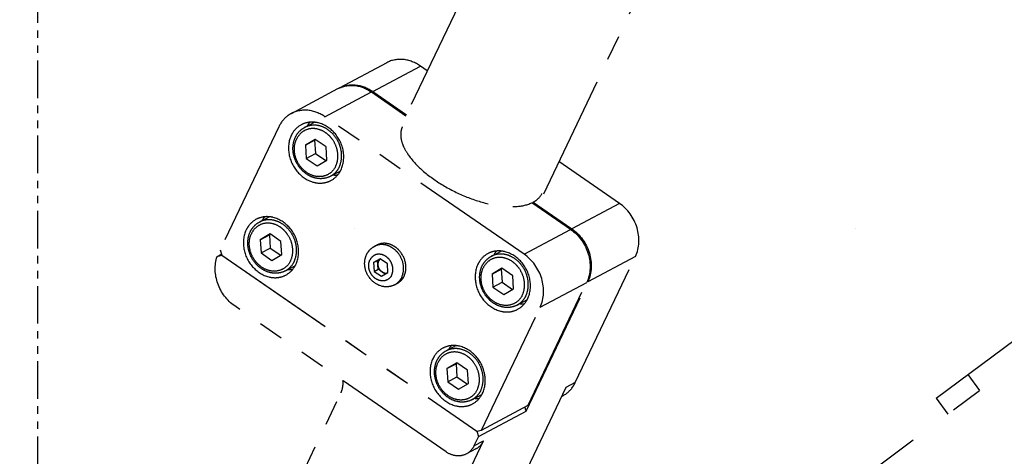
# Model space of a CAD drawing. Header units: millimetres. Extents: x 0 to 7560, y 0 to 5346.
# Tile 126 of 149: x 3840 to 3965, y 2079 to 2135. Entities that reach past the tile are written whole.
import ezdxf

# ---------------------------------------------------------------- set-up
doc = ezdxf.new("R2010")
doc.units = ezdxf.units.MM
doc.linetypes.add('PHANTOM', pattern=[63.5, 31.75, -6.35, 6.35, -6.35, 6.35, -6.35])
doc.linetypes.add('PHANTOM2', pattern=[31.75, 15.875, -3.175, 3.175, -3.175, 3.175, -3.175])
for name, color, linetype in [('CSH-ST-M4-20_PBL25', 7, 'Continuous'), ('CSH-ST-M4-20_PBL26', 7, 'Continuous'), ('CSH-ST-M4-20_PBL44', 7, 'Continuous'), ('CSH-ST-M4-20_PBL45', 7, 'Continuous'), ('M2301901_PBL24', 7, 'Continuous'), ('M2302501_PBL108', 7, 'Continuous'), ('M2302701_PBL23', 7, 'Continuous'), ('M2310301_PBL117', 7, 'Continuous'), ('MISUMI_FCBBS3-5-25_PBL43', 7, 'Continuous')]:
    doc.layers.add(name, color=color, linetype=linetype)
doc.styles.add('ROMANS', font='romans.shx', dxfattribs={"oblique": 10, "bigfont": 'whgtxt.shx'})
doc.dimstyles.new('zeus', dxfattribs={"dimtxt": 30, "dimasz": 25, "dimexe": 1, "dimexo": 1, "dimgap": 10, "dimtad": 1, "dimdsep": 46, "dimtxsty": 'ROMANS', "dimcen": 0, "dimclrd": 1, "dimclre": 1, "dimclrt": 2, "dimazin": 2, "dimtfac": 1, "dimtmove": 0, "dimatfit": 3, "dimfxl": 1, "dimarcsym": 0})

# ---------------------------------------------------------------- blocks, each defined once
blk = doc.blocks.new('*D2344')
at = {"color": 1, "lineweight": -2, "ltscale": 0.3, "transparency": 16777216}
for p, q in [((3841.69, 2320.01), (3523.05, 2320.01)), ((3524.05, 2045.01), (3524.05, 2295.01)), ((3841.69, 2020.01), (3523.05, 2020.01))]:
    blk.add_line(p, q, dxfattribs=at)
at = {"color": 1, "ltscale": 0.3, "transparency": 16777216}
for points in [[(3519.88, 2295.01), (3528.21, 2295.01), (3524.05, 2320.01)], [(3519.88, 2045.01), (3528.21, 2045.01), (3524.05, 2020.01)]]:
    blk.add_solid(points, dxfattribs=at)
at = {"layer": 'Defpoints', "color": 0, "ltscale": 0.3, "transparency": 16777216}
for p in [(3524.05, 2320.01), (3842.69, 2320.01), (3842.69, 2020.01)]:
    blk.add_point(p, dxfattribs=at)
at = {"color": 2, "ltscale": 0.3, "transparency": 16777216, "insert": (3499.05, 2170.01), "char_height": 30, "attachment_point": 5, "rotation": 90, "style": 'ROMANS'}
blk.add_mtext('300', dxfattribs=at)
blk = doc.blocks.new('A$C1b45509c')
at = {"layer": 'M2302501_PBL108', "color": 6, "linetype": 'PHANTOM'}
for p, q in [((915, -12.5), (915, -10)), ((969.91, -10), (915, -10)), ((920, -12.5), (920, -10)), ((920, -12.5), (890, -12.5))]:
    blk.add_line(p, q, dxfattribs=at)
blk = doc.blocks.new('A$C0b773972')
at = {"layer": 'CSH-ST-M4-20_PBL25', "color": 6, "linetype": 'PHANTOM2'}
for p, q in [((-473.98, -962.5), (-472.73, -961.83)), ((-472.62, -964.01), (-473.87, -964.74)), ((-473.87, -964.74), (-472.71, -964.12)), ((-472.58, -964.04), (-472.71, -964.12)), ((-472.71, -964.12), (-472.6, -965.79)), ((-471.25, -964.95), (-472.62, -964.01)), ((-473.87, -964.74), (-473.76, -966.41)), ((-471.14, -966.62), (-471.25, -964.95)), ((-473.76, -966.41), (-472.6, -965.79)), ((-473.76, -966.41), (-472.4, -967.35)), ((-472.6, -965.79), (-471.28, -966.7)), ((-472.4, -967.35), (-471.14, -966.62)), ((-470.69, -968.68), (-469.47, -968.03))]:
    blk.add_line(p, q, dxfattribs=at)
for points, knots in [([(-475.14, -963.72), (-475.01, -963.47), (-474.69, -962.99), (-474.23, -962.63), (-473.98, -962.5)], [0, 0, 0, 0, 0.505387, 1, 1, 1, 1]), ([(-470.02, -967.39), (-469.86, -967.05), (-469.68, -966.28), (-469.84, -965.08), (-470.3, -964.16), (-470.83, -963.54), (-471.44, -963.03), (-472.31, -962.63), (-473.42, -962.6), (-474.4, -963.07), (-474.84, -963.65), (-474.99, -963.97)], [0, 0, 0, 0, 0.124394, 0.256607, 0.392351, 0.459892, 0.5261, 0.652068, 0.769805, 0.883453, 1, 1, 1, 1]), ([(-469.58, -967.49), (-469.43, -967.18), (-469.24, -966.49), (-469.28, -965.4), (-469.63, -964.33), (-470.26, -963.39), (-471.09, -962.67), (-472.06, -962.24), (-473.07, -962.16), (-473.71, -962.35), (-473.98, -962.5)], [0, 0, 0, 0, 0.121776, 0.250243, 0.383113, 0.516581, 0.646651, 0.770464, 0.88747, 1, 1, 1, 1]), ([(-470.69, -968.68), (-470.98, -968.83), (-471.63, -969.03), (-472.66, -968.95), (-473.63, -968.53), (-474.47, -967.81), (-475.09, -966.88), (-475.44, -965.82), (-475.48, -964.73), (-475.29, -964.04), (-475.14, -963.72)], [0, 0, 0, 0, 0.11534, 0.233981, 0.357873, 0.486819, 0.618602, 0.749914, 0.877622, 1, 1, 1, 1]), ([(-470.02, -967.39), (-470.18, -967.71), (-470.61, -968.29), (-471.6, -968.75), (-472.71, -968.73), (-473.58, -968.33), (-474.18, -967.82), (-474.71, -967.2), (-475.17, -966.28), (-475.33, -965.08), (-475.15, -964.3), (-474.99, -963.97)], [0, 0, 0, 0, 0.116547, 0.230195, 0.347932, 0.4739, 0.540108, 0.607649, 0.743393, 0.875606, 1, 1, 1, 1]), ([(-469.58, -967.49), (-469.7, -967.74), (-470.01, -968.21), (-470.45, -968.55), (-470.69, -968.68)], [0, 0, 0, 0, 0.507414, 1, 1, 1, 1])]:
    blk.add_open_spline(points, degree=3, knots=knots, dxfattribs=at)
at = {"layer": 'CSH-ST-M4-20_PBL26', "color": 6, "linetype": 'PHANTOM2'}
for p, q in [((-450.34, -978.82), (-449.08, -978.15)), ((-448.97, -980.33), (-450.23, -981.06)), ((-448.93, -980.36), (-449.07, -980.44)), ((-447.61, -981.27), (-448.97, -980.33)), ((-450.23, -981.06), (-449.07, -980.44)), ((-450.23, -981.06), (-450.12, -982.73)), ((-449.07, -980.44), (-448.96, -982.11)), ((-447.5, -982.94), (-447.61, -981.27)), ((-450.12, -982.73), (-448.96, -982.11)), ((-450.12, -982.73), (-448.75, -983.67)), ((-448.96, -982.11), (-447.63, -983.02)), ((-448.75, -983.67), (-447.5, -982.94)), ((-447.05, -985), (-445.82, -984.34))]:
    blk.add_line(p, q, dxfattribs=at)
for points, knots in [([(-451.49, -980.04), (-451.37, -979.79), (-451.05, -979.3), (-450.59, -978.95), (-450.34, -978.82)], [0, 0, 0, 0, 0.505387, 1, 1, 1, 1]), ([(-446.38, -983.71), (-446.22, -983.37), (-446.03, -982.6), (-446.2, -981.4), (-446.65, -980.48), (-447.18, -979.86), (-447.79, -979.35), (-448.66, -978.95), (-449.77, -978.92), (-450.76, -979.39), (-451.19, -979.97), (-451.34, -980.28)], [0, 0, 0, 0, 0.124394, 0.256607, 0.392351, 0.459892, 0.5261, 0.652068, 0.769805, 0.883453, 1, 1, 1, 1]), ([(-445.93, -983.81), (-445.79, -983.5), (-445.6, -982.81), (-445.64, -981.72), (-445.99, -980.65), (-446.61, -979.71), (-447.44, -978.99), (-448.41, -978.56), (-449.42, -978.48), (-450.06, -978.67), (-450.34, -978.82)], [0, 0, 0, 0, 0.121776, 0.250243, 0.383113, 0.516581, 0.646651, 0.770464, 0.88747, 1, 1, 1, 1]), ([(-447.05, -985), (-447.33, -985.15), (-447.98, -985.35), (-449.01, -985.27), (-449.99, -984.85), (-450.82, -984.13), (-451.44, -983.2), (-451.79, -982.14), (-451.83, -981.05), (-451.64, -980.36), (-451.49, -980.04)], [0, 0, 0, 0, 0.11534, 0.233981, 0.357873, 0.486819, 0.618602, 0.749914, 0.877622, 1, 1, 1, 1]), ([(-446.38, -983.71), (-446.53, -984.03), (-446.97, -984.61), (-447.95, -985.07), (-449.06, -985.05), (-449.93, -984.64), (-450.54, -984.14), (-451.07, -983.52), (-451.53, -982.6), (-451.69, -981.4), (-451.51, -980.62), (-451.34, -980.28)], [0, 0, 0, 0, 0.116547, 0.230195, 0.347932, 0.4739, 0.540108, 0.607649, 0.743393, 0.875606, 1, 1, 1, 1]), ([(-445.93, -983.81), (-446.05, -984.06), (-446.36, -984.53), (-446.81, -984.87), (-447.05, -985)], [0, 0, 0, 0, 0.507414, 1, 1, 1, 1])]:
    blk.add_open_spline(points, degree=3, knots=knots, dxfattribs=at)
at = {"layer": 'CSH-ST-M4-20_PBL44', "color": 6, "linetype": 'PHANTOM2'}
for p, q in [((-468.27, -950.52), (-467.01, -949.85)), ((-466.9, -952.03), (-468.16, -952.76)), ((-468.16, -952.76), (-467, -952.14)), ((-468.16, -952.76), (-468.05, -954.43)), ((-466.86, -952.06), (-467, -952.14)), ((-467, -952.14), (-466.89, -953.81)), ((-465.54, -952.97), (-466.9, -952.03)), ((-465.43, -954.64), (-465.54, -952.97)), ((-468.05, -954.43), (-466.89, -953.81)), ((-466.89, -953.81), (-465.56, -954.72)), ((-468.05, -954.43), (-466.68, -955.37)), ((-466.68, -955.37), (-465.43, -954.64)), ((-464.98, -956.7), (-463.75, -956.05))]:
    blk.add_line(p, q, dxfattribs=at)
for points, knots in [([(-463.86, -955.51), (-463.72, -955.2), (-463.53, -954.51), (-463.57, -953.42), (-463.92, -952.35), (-464.54, -951.41), (-465.37, -950.69), (-466.34, -950.26), (-467.35, -950.18), (-467.99, -950.37), (-468.27, -950.52)], [0, 0, 0, 0, 0.121776, 0.250243, 0.383113, 0.516581, 0.646651, 0.770464, 0.88747, 1, 1, 1, 1]), ([(-469.42, -951.75), (-469.3, -951.49), (-468.98, -951.01), (-468.52, -950.65), (-468.27, -950.52)], [0, 0, 0, 0, 0.505387, 1, 1, 1, 1]), ([(-464.31, -955.41), (-464.15, -955.07), (-463.96, -954.3), (-464.13, -953.1), (-464.58, -952.18), (-465.11, -951.56), (-465.72, -951.05), (-466.59, -950.65), (-467.7, -950.62), (-468.69, -951.09), (-469.12, -951.67), (-469.27, -951.99)], [0, 0, 0, 0, 0.124394, 0.256607, 0.392351, 0.459892, 0.5261, 0.652068, 0.769805, 0.883453, 1, 1, 1, 1]), ([(-464.98, -956.7), (-465.26, -956.85), (-465.91, -957.05), (-466.94, -956.97), (-467.92, -956.55), (-468.75, -955.83), (-469.37, -954.9), (-469.72, -953.84), (-469.76, -952.75), (-469.57, -952.06), (-469.42, -951.75)], [0, 0, 0, 0, 0.11534, 0.233981, 0.357873, 0.486819, 0.618602, 0.749914, 0.877622, 1, 1, 1, 1]), ([(-464.31, -955.41), (-464.46, -955.73), (-464.9, -956.31), (-465.88, -956.78), (-466.99, -956.75), (-467.86, -956.35), (-468.47, -955.84), (-469, -955.22), (-469.46, -954.3), (-469.62, -953.1), (-469.44, -952.33), (-469.27, -951.99)], [0, 0, 0, 0, 0.116547, 0.230195, 0.347932, 0.4739, 0.540108, 0.607649, 0.743393, 0.875606, 1, 1, 1, 1]), ([(-463.86, -955.51), (-463.98, -955.76), (-464.29, -956.23), (-464.74, -956.57), (-464.98, -956.7)], [0, 0, 0, 0, 0.507414, 1, 1, 1, 1])]:
    blk.add_open_spline(points, degree=3, knots=knots, dxfattribs=at)
at = {"layer": 'CSH-ST-M4-20_PBL45', "color": 6, "linetype": 'PHANTOM2'}
for p, q in [((-444.62, -966.84), (-443.37, -966.17)), ((-443.25, -968.35), (-444.51, -969.08)), ((-444.51, -969.08), (-443.35, -968.46)), ((-444.51, -969.08), (-444.4, -970.75)), ((-443.21, -968.38), (-443.35, -968.46)), ((-443.35, -968.46), (-443.24, -970.13)), ((-441.89, -969.29), (-443.25, -968.35)), ((-444.4, -970.75), (-443.24, -970.13)), ((-443.24, -970.13), (-441.92, -971.04)), ((-441.78, -970.96), (-441.89, -969.29)), ((-444.4, -970.75), (-443.03, -971.69)), ((-443.03, -971.69), (-441.78, -970.96)), ((-441.33, -973.02), (-440.1, -972.37))]:
    blk.add_line(p, q, dxfattribs=at)
for points, knots in [([(-440.22, -971.83), (-440.07, -971.52), (-439.88, -970.83), (-439.92, -969.74), (-440.27, -968.67), (-440.89, -967.73), (-441.73, -967.01), (-442.7, -966.58), (-443.71, -966.5), (-444.34, -966.69), (-444.62, -966.84)], [0, 0, 0, 0, 0.121776, 0.250243, 0.383113, 0.516581, 0.646651, 0.770464, 0.88747, 1, 1, 1, 1]), ([(-445.77, -968.06), (-445.65, -967.81), (-445.33, -967.33), (-444.87, -966.97), (-444.62, -966.84)], [0, 0, 0, 0, 0.505387, 1, 1, 1, 1]), ([(-440.66, -971.73), (-440.5, -971.39), (-440.32, -970.62), (-440.48, -969.42), (-440.94, -968.5), (-441.47, -967.88), (-442.07, -967.37), (-442.94, -966.97), (-444.06, -966.94), (-445.04, -967.41), (-445.48, -967.99), (-445.63, -968.31)], [0, 0, 0, 0, 0.124394, 0.256607, 0.392351, 0.459892, 0.5261, 0.652068, 0.769805, 0.883453, 1, 1, 1, 1]), ([(-441.33, -973.02), (-441.62, -973.17), (-442.27, -973.37), (-443.29, -973.29), (-444.27, -972.87), (-445.1, -972.15), (-445.72, -971.22), (-446.07, -970.16), (-446.11, -969.07), (-445.92, -968.38), (-445.77, -968.06)], [0, 0, 0, 0, 0.11534, 0.233981, 0.357873, 0.486819, 0.618602, 0.749914, 0.877622, 1, 1, 1, 1]), ([(-440.66, -971.73), (-440.81, -972.05), (-441.25, -972.63), (-442.23, -973.09), (-443.35, -973.07), (-444.22, -972.67), (-444.82, -972.16), (-445.35, -971.54), (-445.81, -970.62), (-445.97, -969.42), (-445.79, -968.64), (-445.63, -968.31)], [0, 0, 0, 0, 0.116547, 0.230195, 0.347932, 0.4739, 0.540108, 0.607649, 0.743393, 0.875606, 1, 1, 1, 1]), ([(-440.22, -971.83), (-440.34, -972.08), (-440.65, -972.55), (-441.09, -972.89), (-441.33, -973.02)], [0, 0, 0, 0, 0.507414, 1, 1, 1, 1])]:
    blk.add_open_spline(points, degree=3, knots=knots, dxfattribs=at)
at = {"layer": 'M2301901_PBL24', "color": 6, "linetype": 'PHANTOM2'}
for p, q in [((-469.93, -948.74), (-464.04, -945.6)), ((-465.67, -949.16), (-459.78, -946.02)), ((-459.78, -946.02), (-455.42, -949.03)), ((-440.45, -966.57), (-465.67, -949.16)), ((-471.52, -950.44), (-478.95, -966.01)), ((-434.56, -963.43), (-439.45, -960.05)), ((-440.45, -966.57), (-434.56, -963.43)), ((-478.95, -966.01), (-478.75, -966.68)), ((-478.75, -966.68), (-446.43, -988.98)), ((-439.95, -985.71), (-432.52, -970.14)), ((-438.41, -973.28), (-432.52, -970.14)), ((-445.85, -988.86), (-438.41, -973.28)), ((-445.85, -988.86), (-439.95, -985.71)), ((-446.43, -988.98), (-445.85, -988.86))]:
    blk.add_line(p, q, dxfattribs=at)
for centre, radius, start, end in [((-465.19, -951.83), 3.12, 140.8556, 150.7606), ((-464.34, -953.43), 3.11, 265.616, 275.3522), ((-470.91, -963.81), 3.12, 140.8556, 150.7606), ((-441.54, -968.15), 3.12, 140.8556, 150.7606), ((-470.06, -965.41), 3.11, 265.616, 275.3522), ((-440.7, -969.75), 3.11, 265.616, 275.3522), ((-447.26, -980.13), 3.12, 140.8556, 150.7606), ((-446.41, -981.73), 3.11, 265.616, 275.3522)]:
    blk.add_arc(centre, radius, start, end, dxfattribs=at)
for points, knots in [([(-464.04, -945.6), (-463.41, -945.27), (-461.85, -944.99), (-460.41, -945.58), (-459.78, -946.02)], [0, 0, 0, 0, 0.4801, 1, 1, 1, 1]), ([(-469.93, -948.74), (-470.1, -948.83), (-470.76, -949.26), (-471.27, -949.9), (-471.52, -950.44)], [0, 0, 0, 0, 0.24685, 1, 1, 1, 1]), ([(-465.67, -949.16), (-466.31, -948.73), (-467.74, -948.13), (-469.3, -948.41), (-469.93, -948.74)], [0, 0, 0, 0, 0.5199, 1, 1, 1, 1]), ([(-468.67, -950.17), (-469.08, -950.39), (-469.57, -950.83), (-469.87, -951.38), (-469.94, -951.52)], [0, 0, 0, 0, 0.7423, 1, 1, 1, 1]), ([(-463.64, -955.88), (-463.3, -955.16), (-463.14, -953.4), (-464.26, -951.11), (-466.06, -949.91), (-467.63, -949.78), (-468.35, -950), (-468.67, -950.17)], [0, 0, 0, 0, 0.249322, 0.51541, 0.768543, 0.886528, 1, 1, 1, 1]), ([(-455.87, -950.43), (-455.98, -950.67), (-456.12, -951.23), (-456.04, -952.14), (-455.68, -953.1), (-454.81, -954.52), (-453.12, -956.25), (-450.54, -958.04), (-447.57, -959.47), (-444.55, -960.38), (-441.8, -960.66), (-440.11, -960.37), (-439.45, -960.05)], [0, 0, 0, 0, 0.037335, 0.078355, 0.125525, 0.179898, 0.309229, 0.459207, 0.616807, 0.767377, 0.897758, 1, 1, 1, 1]), ([(-469.94, -951.52), (-470.29, -952.24), (-470.44, -954), (-469.32, -956.29), (-467.52, -957.49), (-465.96, -957.62), (-465.23, -957.4), (-464.91, -957.23)], [0, 0, 0, 0, 0.249322, 0.51541, 0.768543, 0.886528, 1, 1, 1, 1]), ([(-464.91, -957.23), (-464.5, -957.01), (-464.02, -956.57), (-463.71, -956.02), (-463.64, -955.88)], [0, 0, 0, 0, 0.7423, 1, 1, 1, 1]), ([(-474.39, -962.15), (-474.8, -962.37), (-475.28, -962.81), (-475.59, -963.36), (-475.66, -963.5)], [0, 0, 0, 0, 0.7423, 1, 1, 1, 1]), ([(-469.35, -967.86), (-469.01, -967.14), (-468.86, -965.38), (-469.97, -963.09), (-471.77, -961.89), (-473.34, -961.76), (-474.07, -961.98), (-474.39, -962.15)], [0, 0, 0, 0, 0.249322, 0.51541, 0.768543, 0.886528, 1, 1, 1, 1]), ([(-475.66, -963.5), (-476, -964.22), (-476.16, -965.98), (-475.04, -968.27), (-473.24, -969.47), (-471.67, -969.6), (-470.95, -969.38), (-470.63, -969.21)], [0, 0, 0, 0, 0.249322, 0.51541, 0.768543, 0.886528, 1, 1, 1, 1]), ([(-434.56, -963.43), (-433.51, -964.15), (-431.94, -966.32), (-432, -969.05), (-432.52, -970.14)], [0, 0, 0, 0, 0.512557, 1, 1, 1, 1]), ([(-445.02, -966.49), (-445.43, -966.71), (-445.92, -967.15), (-446.23, -967.7), (-446.3, -967.84)], [0, 0, 0, 0, 0.7423, 1, 1, 1, 1]), ([(-439.99, -972.19), (-439.65, -971.48), (-439.49, -969.72), (-440.61, -967.43), (-442.41, -966.23), (-443.98, -966.1), (-444.71, -966.32), (-445.02, -966.49)], [0, 0, 0, 0, 0.249322, 0.51541, 0.768543, 0.886528, 1, 1, 1, 1]), ([(-438.41, -973.28), (-437.89, -972.19), (-437.83, -969.46), (-439.4, -967.29), (-440.45, -966.57)], [0, 0, 0, 0, 0.487443, 1, 1, 1, 1]), ([(-470.63, -969.21), (-470.22, -968.99), (-469.73, -968.54), (-469.42, -968), (-469.35, -967.86)], [0, 0, 0, 0, 0.7423, 1, 1, 1, 1]), ([(-446.3, -967.84), (-446.64, -968.56), (-446.8, -970.32), (-445.68, -972.61), (-443.88, -973.81), (-442.31, -973.94), (-441.58, -973.72), (-441.26, -973.55)], [0, 0, 0, 0, 0.249322, 0.51541, 0.768543, 0.886528, 1, 1, 1, 1]), ([(-441.26, -973.55), (-440.85, -973.33), (-440.37, -972.88), (-440.06, -972.34), (-439.99, -972.19)], [0, 0, 0, 0, 0.7423, 1, 1, 1, 1]), ([(-450.74, -978.47), (-451.15, -978.69), (-451.64, -979.13), (-451.94, -979.68), (-452.01, -979.82)], [0, 0, 0, 0, 0.7423, 1, 1, 1, 1]), ([(-445.71, -984.17), (-445.37, -983.46), (-445.21, -981.7), (-446.33, -979.41), (-448.13, -978.21), (-449.7, -978.08), (-450.42, -978.3), (-450.74, -978.47)], [0, 0, 0, 0, 0.249322, 0.51541, 0.768543, 0.886528, 1, 1, 1, 1]), ([(-452.01, -979.82), (-452.36, -980.54), (-452.51, -982.3), (-451.39, -984.59), (-449.59, -985.79), (-448.03, -985.92), (-447.3, -985.7), (-446.98, -985.53)], [0, 0, 0, 0, 0.249322, 0.51541, 0.768543, 0.886528, 1, 1, 1, 1]), ([(-446.98, -985.53), (-446.57, -985.31), (-446.09, -984.86), (-445.78, -984.32), (-445.71, -984.17)], [0, 0, 0, 0, 0.7423, 1, 1, 1, 1])]:
    blk.add_open_spline(points, degree=3, knots=knots, dxfattribs=at)
at = {"layer": 'M2302701_PBL23', "color": 6, "linetype": 'PHANTOM2'}
for p, q in [((-457.85, -942.31), (-463.89, -945.52)), ((-459.63, -945.94), (-453.59, -942.73)), ((-452.71, -943.34), (-453.59, -942.73)), ((-459.63, -945.94), (-455.36, -948.9)), ((-428.37, -960.13), (-436.04, -954.84)), ((-439.3, -959.98), (-439.36, -960.11)), ((-439.3, -959.98), (-434.41, -963.35)), ((-428.37, -960.13), (-434.41, -963.35)), ((-479.33, -966.87), (-478.78, -966.58)), ((-479.33, -966.87), (-478.73, -966.7)), ((-478.73, -966.7), (-446.43, -988.98)), ((-433.96, -982.82), (-426.34, -966.85)), ((-426.34, -966.85), (-432.38, -970.06)), ((-440.19, -986.44), (-432.38, -970.06)), ((-450.31, -991.62), (-477.11, -973.12)), ((-433.96, -982.82), (-435.17, -983.46)), ((-473.74, -1005.28), (-463.64, -984.12)), ((-435.17, -983.46), (-440.5, -994.64)), ((-435.71, -984.6), (-435.55, -984.51)), ((-446.23, -989.65), (-440.19, -986.44)), ((-440.19, -986.44), (-440.34, -985.92)), ((-446.43, -988.98), (-446.23, -989.65)), ((-450.17, -999.79), (-445.59, -990.21)), ((-446.23, -989.65), (-446.8, -990.85)), ((-446.8, -990.85), (-445.59, -990.21)), ((-446.55, -991.22), (-447.75, -991.87))]:
    blk.add_line(p, q, dxfattribs=at)
for centre, radius, start, end in [((-462.24, -948.62), 3.5, 118.0674, 119.6446), ((-462.59, -950.23), 5.2, 55.3895, 56.3732)]:
    blk.add_arc(centre, radius, start, end, dxfattribs=at)
for points, knots in [([(-453.59, -942.73), (-454.23, -942.29), (-455.67, -941.7), (-457.22, -941.97), (-457.85, -942.31)], [0, 0, 0, 0, 0.519897, 1, 1, 1, 1]), ([(-463.89, -945.53), (-463.28, -945.2), (-461.75, -944.92), (-460.34, -945.48), (-459.71, -945.89)], [0, 0, 0, 0, 0.480594, 1, 1, 1, 1]), ([(-439.3, -959.98), (-439.17, -959.91), (-438.72, -959.64), (-438.35, -959.22), (-438.18, -958.87)], [0, 0, 0, 0, 0.269938, 1, 1, 1, 1]), ([(-426.34, -966.85), (-425.82, -965.76), (-425.75, -963.02), (-427.33, -960.85), (-428.37, -960.13)], [0, 0, 0, 0, 0.487443, 1, 1, 1, 1]), ([(-434.41, -963.35), (-433.36, -964.07), (-431.79, -966.24), (-431.85, -968.97), (-432.38, -970.06)], [0, 0, 0, 0, 0.512557, 1, 1, 1, 1]), ([(-477.11, -973.12), (-478.08, -972.45), (-479.58, -970.47), (-479.7, -967.95), (-479.33, -966.87)], [0, 0, 0, 0, 0.509039, 1, 1, 1, 1]), ([(-463.64, -984.12), (-463.59, -984.01), (-463.4, -983.51), (-463.36, -982.97), (-463.4, -982.57)], [0, 0, 0, 0, 0.241916, 1, 1, 1, 1]), ([(-435.55, -984.51), (-435.04, -984.24), (-434.43, -983.68), (-434.05, -983), (-433.96, -982.82)], [0, 0, 0, 0, 0.742153, 1, 1, 1, 1]), ([(-446.55, -991.22), (-446.24, -991.06), (-445.88, -990.73), (-445.64, -990.32), (-445.59, -990.21)], [0, 0, 0, 0, 0.742203, 1, 1, 1, 1]), ([(-447.75, -991.87), (-448.13, -992.07), (-449.06, -992.23), (-449.93, -991.88), (-450.31, -991.62)], [0, 0, 0, 0, 0.480107, 1, 1, 1, 1]), ([(-446.8, -990.85), (-446.85, -990.96), (-447.08, -991.37), (-447.45, -991.7), (-447.75, -991.87)], [0, 0, 0, 0, 0.257797, 1, 1, 1, 1])]:
    blk.add_open_spline(points, degree=3, knots=knots, dxfattribs=at)
at = {"layer": 'M2310301_PBL117', "color": 6, "linetype": 'PHANTOM2'}
for p, q in [((-160.73, -331.52), (-456.05, -950.34)), ((-144.06, -343.03), (-438, -958.96))]:
    blk.add_line(p, q, dxfattribs=at)
at = {"layer": 'MISUMI_FCBBS3-5-25_PBL43', "color": 6, "linetype": 'PHANTOM2'}
for p, q in [((-459.41, -965.58), (-459.12, -965.42)), ((-458.67, -967.15), (-459.51, -967.63)), ((-459.51, -967.63), (-459.01, -967.37)), ((-459.51, -967.63), (-459.44, -968.75)), ((-459.01, -967.37), (-458.65, -967.16)), ((-458.93, -968.48), (-459.01, -967.37)), ((-457.76, -967.78), (-458.67, -967.15)), ((-457.69, -968.89), (-457.76, -967.78)), ((-459.44, -968.75), (-458.93, -968.48)), ((-459.44, -968.75), (-458.52, -969.37)), ((-458.04, -969.09), (-458.93, -968.48)), ((-458.52, -969.37), (-457.69, -968.89)), ((-456.82, -970.43), (-456.53, -970.28))]:
    blk.add_line(p, q, dxfattribs=at)
for centre, radius, start, end in [((-458.5, -967.29), 1.94, 108.4261, 118.0368), ((-458.23, -967.74), 0.709, 126.0416, 126.8685), ((-457.74, -968.72), 1.94, 298.0775, 307.7585), ((-457.74, -968.71), 1.95, 307.7575, 309.011)]:
    blk.add_arc(centre, radius, start, end, dxfattribs=at)
for points, knots in [([(-455.66, -969.35), (-455.54, -969.1), (-455.39, -968.56), (-455.44, -967.41), (-455.97, -966.31), (-456.85, -965.56), (-457.61, -965.22), (-458.4, -965.15), (-458.9, -965.31), (-459.12, -965.42)], [0, 0, 0, 0, 0.122077, 0.25086, 0.515395, 0.645785, 0.769901, 0.887193, 1, 1, 1, 1]), ([(-455.95, -969.5), (-455.73, -969.03), (-455.6, -967.9), (-456.17, -966.62), (-456.95, -965.85), (-457.64, -965.46), (-458.39, -965.31), (-458.89, -965.37), (-459.11, -965.45)], [0, 0, 0, 0, 0.246597, 0.510249, 0.641335, 0.767061, 0.886226, 1, 1, 1, 1]), ([(-456.82, -970.43), (-457.06, -970.56), (-457.59, -970.73), (-458.71, -970.67), (-459.98, -969.89), (-460.63, -968.56), (-460.67, -967.42), (-460.52, -966.87), (-460.4, -966.62)], [0, 0, 0, 0, 0.121491, 0.244175, 0.493534, 0.748747, 0.875639, 1, 1, 1, 1]), ([(-460.4, -966.62), (-460.29, -966.4), (-460.02, -965.99), (-459.62, -965.69), (-459.41, -965.58)], [0, 0, 0, 0, 0.501933, 1, 1, 1, 1]), ([(-457.22, -969.21), (-457.13, -969.02), (-457.03, -968.59), (-457.12, -967.93), (-457.42, -967.32), (-457.9, -966.84), (-458.49, -966.57), (-459.11, -966.55), (-459.65, -966.81), (-459.89, -967.13), (-459.98, -967.31)], [0, 0, 0, 0, 0.124459, 0.256733, 0.392542, 0.525869, 0.651899, 0.769692, 0.883392, 1, 1, 1, 1]), ([(-457.22, -969.21), (-457.3, -969.39), (-457.55, -969.71), (-458.09, -969.97), (-458.71, -969.95), (-459.3, -969.68), (-459.78, -969.21), (-460.08, -968.59), (-460.17, -967.93), (-460.07, -967.5), (-459.98, -967.31)], [0, 0, 0, 0, 0.116608, 0.230308, 0.348101, 0.474131, 0.607458, 0.743267, 0.875541, 1, 1, 1, 1]), ([(-458.88, -967.45), (-458.9, -967.48), (-458.96, -967.63), (-458.98, -967.8), (-458.97, -967.92)], [0, 0, 0, 0, 0.242479, 1, 1, 1, 1]), ([(-458.97, -967.92), (-458.96, -968.09), (-458.85, -968.43), (-458.62, -968.7), (-458.48, -968.79)], [0, 0, 0, 0, 0.501139, 1, 1, 1, 1]), ([(-458.66, -967.17), (-458.73, -967.22), (-458.81, -967.32), (-458.87, -967.42), (-458.88, -967.45)], [0, 0, 0, 0, 0.743703, 1, 1, 1, 1]), ([(-458.48, -968.79), (-458.37, -968.87), (-458.13, -968.97), (-457.87, -968.96), (-457.75, -968.93)], [0, 0, 0, 0, 0.517981, 1, 1, 1, 1]), ([(-455.66, -969.35), (-455.75, -969.54), (-456, -969.91), (-456.34, -970.18), (-456.53, -970.28)], [0, 0, 0, 0, 0.50742, 1, 1, 1, 1]), ([(-455.95, -969.5), (-455.98, -969.57), (-456.13, -969.84), (-456.34, -970.08), (-456.51, -970.23)], [0, 0, 0, 0, 0.255832, 1, 1, 1, 1])]:
    blk.add_open_spline(points, degree=3, knots=knots, dxfattribs=at)

msp = doc.modelspace()

# ---------------------------------------------------------------- hatches: boundary and pattern name
at = {"ltscale": 0.3}
h = msp.add_hatch(dxfattribs=at)
h.set_pattern_fill('DOTS', color=6, scale=40)
h.set_pattern_definition([(0, (-10500, 1155.67), (31.75, 63.5), [0, -63.5])])
h.paths.add_polyline_path([(5142.687, 2020.005), (5142.687, 2320.005), (3842.687, 2320.005), (3842.687, 2020.005)])

# ---------------------------------------------------------------- linework, layer by layer
at = {"color": 6, "linetype": 'PHANTOM2', "ltscale": 0.3}
msp.add_lwpolyline([(3842.687, 2320.005), (5142.687, 2320.005), (5142.687, 2020.005), (3842.687, 2020.005)], close=True, dxfattribs=at)

# ---------------------------------------------------------------- block references
at = {"ltscale": 0.3}
msp.add_blockref('A$C0b773972', (4344.725, 3071.565), dxfattribs=at)
at = {"ltscale": 0.3, "rotation": 216.6599999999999}
msp.add_blockref('A$C1b45509c', (4701.95, 2626.026), dxfattribs=at)

# ---------------------------------------------------------------- dimensions: what is measured, and where the dimension line sits
at = {"ltscale": 0.3}
dim = msp.add_linear_dim(base=(3524.045, 2320.005), p1=(3842.687, 2020.005), p2=(3842.687, 2320.005), angle=90, dimstyle='zeus', dxfattribs=at)
dim.commit()
dim.dimension.update_dxf_attribs({"geometry": '*D2344', "text_midpoint": (3499.045, 2170.005)})

doc.saveas('drawing.dxf')
